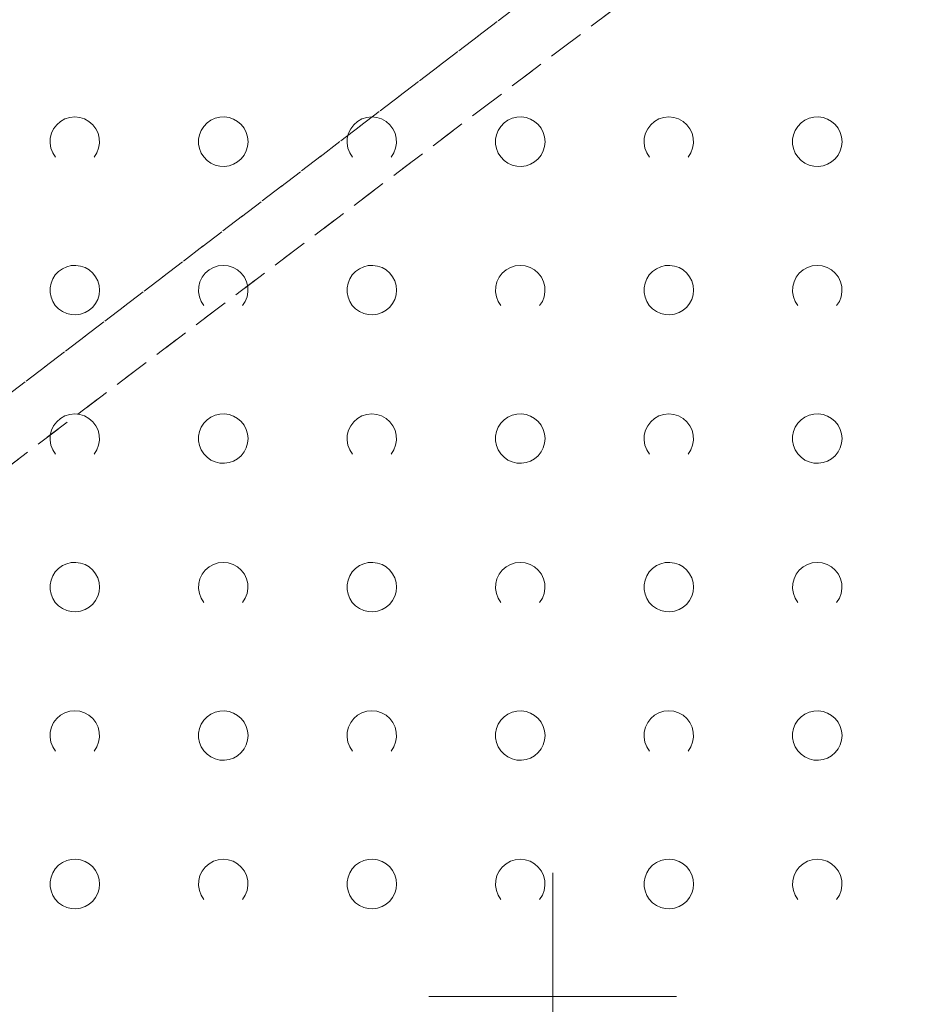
# Model space of a CAD drawing. Extents: x 5474185 to 5474933, y 5916077 to 5916824.
# Tile 51 of 256: x 5474289 to 5474307, y 5916650 to 5916670. Entities that reach past the tile are written whole.
import ezdxf

# ---------------------------------------------------------------- set-up
doc = ezdxf.new("R2010")
doc.units = 0
doc.linetypes.add('PRZER1-1', pattern=[1, 0.5, -0.5])
for name, color, linetype, lineweight in [('GESUZY', 253, 'CONTINUOUS', 18), ('GSSZAD', 254, 'CONTINUOUS', 18), ('Ramka sekcyjna', 253, 'CONTINUOUS', 18)]:
    doc.layers.add(name, color=color, linetype=linetype, lineweight=lineweight)

msp = doc.modelspace()

# ---------------------------------------------------------------- linework, layer by layer
at = {"layer": 'GESUZY', "linetype": 'PRZER1-1', "lineweight": 13}
for p, q in [((5474323.52, 5916688.51, 10.08), (5474277.44, 5916653.33, 10.08)), ((5474277.44, 5916653.33, 10.08), (5474323.52, 5916688.51, 10.08)), ((5474279.42, 5916653.46, 10.08), (5474324.31, 5916687.39, 10.08)), ((5474324.31, 5916687.39, 10.08), (5474279.42, 5916653.46, 10.08))]:
    msp.add_line(p, q, dxfattribs=at)
at = {"layer": 'GSSZAD', "elevation": 10.1, "flags": 128}
for points in [[(5474289.954688, 5916666.958505), (5474289.899433, 5916667.044136), (5474289.862688, 5916667.139191), (5474289.84598, 5916667.239723), (5474289.850002, 5916667.341554), (5474289.874588, 5916667.440454), (5474289.918717, 5916667.532315), (5474289.980554, 5916667.61332), (5474290.057532, 5916667.680104), (5474290.146452, 5916667.729894), (5474290.24362, 5916667.760619), (5474290.345, 5916667.771005), (5474290.44638, 5916667.760619), (5474290.543548, 5916667.729894), (5474290.632468, 5916667.680104), (5474290.709446, 5916667.61332), (5474290.771283, 5916667.532315), (5474290.815412, 5916667.440454), (5474290.839998, 5916667.341554), (5474290.84402, 5916667.239723), (5474290.827312, 5916667.139191), (5474290.790567, 5916667.044136), (5474290.735312, 5916666.958505)], [(5474295.954688, 5916666.958505), (5474295.899433, 5916667.044136), (5474295.862688, 5916667.139191), (5474295.84598, 5916667.239723), (5474295.850002, 5916667.341554), (5474295.874588, 5916667.440454), (5474295.918717, 5916667.532315), (5474295.980554, 5916667.61332), (5474296.057532, 5916667.680104), (5474296.146452, 5916667.729894), (5474296.24362, 5916667.760619), (5474296.345, 5916667.771005), (5474296.44638, 5916667.760619), (5474296.543548, 5916667.729894), (5474296.632468, 5916667.680104), (5474296.709446, 5916667.61332), (5474296.771283, 5916667.532315), (5474296.815412, 5916667.440454), (5474296.839998, 5916667.341554), (5474296.84402, 5916667.239723), (5474296.827312, 5916667.139191), (5474296.790567, 5916667.044136), (5474296.735312, 5916666.958505)], [(5474301.954688, 5916666.958505), (5474301.899433, 5916667.044136), (5474301.862688, 5916667.139191), (5474301.84598, 5916667.239723), (5474301.850002, 5916667.341554), (5474301.874588, 5916667.440454), (5474301.918717, 5916667.532315), (5474301.980554, 5916667.61332), (5474302.057532, 5916667.680104), (5474302.146452, 5916667.729894), (5474302.24362, 5916667.760619), (5474302.345, 5916667.771005), (5474302.44638, 5916667.760619), (5474302.543548, 5916667.729894), (5474302.632468, 5916667.680104), (5474302.709446, 5916667.61332), (5474302.771283, 5916667.532315), (5474302.815412, 5916667.440454), (5474302.839998, 5916667.341554), (5474302.84402, 5916667.239723), (5474302.827312, 5916667.139191), (5474302.790567, 5916667.044136), (5474302.735312, 5916666.958505)], [(5474292.954688, 5916663.958505), (5474292.899433, 5916664.044136), (5474292.862688, 5916664.139191), (5474292.84598, 5916664.239723), (5474292.850002, 5916664.341554), (5474292.874588, 5916664.440454), (5474292.918717, 5916664.532315), (5474292.980554, 5916664.61332), (5474293.057532, 5916664.680104), (5474293.146452, 5916664.729894), (5474293.24362, 5916664.760619), (5474293.345, 5916664.771005), (5474293.44638, 5916664.760619), (5474293.543548, 5916664.729894), (5474293.632468, 5916664.680104), (5474293.709446, 5916664.61332), (5474293.771283, 5916664.532315), (5474293.815412, 5916664.440454), (5474293.839998, 5916664.341554), (5474293.84402, 5916664.239723), (5474293.827312, 5916664.139191), (5474293.790567, 5916664.044136), (5474293.735312, 5916663.958505)], [(5474298.954688, 5916663.958505), (5474298.899433, 5916664.044136), (5474298.862688, 5916664.139191), (5474298.84598, 5916664.239723), (5474298.850002, 5916664.341554), (5474298.874588, 5916664.440454), (5474298.918717, 5916664.532315), (5474298.980554, 5916664.61332), (5474299.057532, 5916664.680104), (5474299.146452, 5916664.729894), (5474299.24362, 5916664.760619), (5474299.345, 5916664.771005), (5474299.44638, 5916664.760619), (5474299.543548, 5916664.729894), (5474299.632468, 5916664.680104), (5474299.709446, 5916664.61332), (5474299.771283, 5916664.532315), (5474299.815412, 5916664.440454), (5474299.839998, 5916664.341554), (5474299.84402, 5916664.239723), (5474299.827312, 5916664.139191), (5474299.790567, 5916664.044136), (5474299.735312, 5916663.958505)], [(5474304.954688, 5916663.958505), (5474304.899433, 5916664.044136), (5474304.862688, 5916664.139191), (5474304.84598, 5916664.239723), (5474304.850002, 5916664.341554), (5474304.874588, 5916664.440454), (5474304.918717, 5916664.532315), (5474304.980554, 5916664.61332), (5474305.057532, 5916664.680104), (5474305.146452, 5916664.729894), (5474305.24362, 5916664.760619), (5474305.345, 5916664.771005), (5474305.44638, 5916664.760619), (5474305.543548, 5916664.729894), (5474305.632468, 5916664.680104), (5474305.709446, 5916664.61332), (5474305.771283, 5916664.532315), (5474305.815412, 5916664.440454), (5474305.839998, 5916664.341554), (5474305.84402, 5916664.239723), (5474305.827312, 5916664.139191), (5474305.790567, 5916664.044136), (5474305.735312, 5916663.958505)], [(5474289.954688, 5916660.958505), (5474289.899433, 5916661.044136), (5474289.862688, 5916661.139191), (5474289.84598, 5916661.239723), (5474289.850002, 5916661.341554), (5474289.874588, 5916661.440454), (5474289.918717, 5916661.532315), (5474289.980554, 5916661.61332), (5474290.057532, 5916661.680104), (5474290.146452, 5916661.729894), (5474290.24362, 5916661.760619), (5474290.345, 5916661.771005), (5474290.44638, 5916661.760619), (5474290.543548, 5916661.729894), (5474290.632468, 5916661.680104), (5474290.709446, 5916661.61332), (5474290.771283, 5916661.532315), (5474290.815412, 5916661.440454), (5474290.839998, 5916661.341554), (5474290.84402, 5916661.239723), (5474290.827312, 5916661.139191), (5474290.790567, 5916661.044136), (5474290.735312, 5916660.958505)], [(5474295.954688, 5916660.958505), (5474295.899433, 5916661.044136), (5474295.862688, 5916661.139191), (5474295.84598, 5916661.239723), (5474295.850002, 5916661.341554), (5474295.874588, 5916661.440454), (5474295.918717, 5916661.532315), (5474295.980554, 5916661.61332), (5474296.057532, 5916661.680104), (5474296.146452, 5916661.729894), (5474296.24362, 5916661.760619), (5474296.345, 5916661.771005), (5474296.44638, 5916661.760619), (5474296.543548, 5916661.729894), (5474296.632468, 5916661.680104), (5474296.709446, 5916661.61332), (5474296.771283, 5916661.532315), (5474296.815412, 5916661.440454), (5474296.839998, 5916661.341554), (5474296.84402, 5916661.239723), (5474296.827312, 5916661.139191), (5474296.790567, 5916661.044136), (5474296.735312, 5916660.958505)], [(5474301.954688, 5916660.958505), (5474301.899433, 5916661.044136), (5474301.862688, 5916661.139191), (5474301.84598, 5916661.239723), (5474301.850002, 5916661.341554), (5474301.874588, 5916661.440454), (5474301.918717, 5916661.532315), (5474301.980554, 5916661.61332), (5474302.057532, 5916661.680104), (5474302.146452, 5916661.729894), (5474302.24362, 5916661.760619), (5474302.345, 5916661.771005), (5474302.44638, 5916661.760619), (5474302.543548, 5916661.729894), (5474302.632468, 5916661.680104), (5474302.709446, 5916661.61332), (5474302.771283, 5916661.532315), (5474302.815412, 5916661.440454), (5474302.839998, 5916661.341554), (5474302.84402, 5916661.239723), (5474302.827312, 5916661.139191), (5474302.790567, 5916661.044136), (5474302.735312, 5916660.958505)], [(5474292.954688, 5916657.958505), (5474292.899433, 5916658.044136), (5474292.862688, 5916658.139191), (5474292.84598, 5916658.239723), (5474292.850002, 5916658.341554), (5474292.874588, 5916658.440454), (5474292.918717, 5916658.532315), (5474292.980554, 5916658.61332), (5474293.057532, 5916658.680104), (5474293.146452, 5916658.729894), (5474293.24362, 5916658.760619), (5474293.345, 5916658.771005), (5474293.44638, 5916658.760619), (5474293.543548, 5916658.729894), (5474293.632468, 5916658.680104), (5474293.709446, 5916658.61332), (5474293.771283, 5916658.532315), (5474293.815412, 5916658.440454), (5474293.839998, 5916658.341554), (5474293.84402, 5916658.239723), (5474293.827312, 5916658.139191), (5474293.790567, 5916658.044136), (5474293.735312, 5916657.958505)], [(5474298.954688, 5916657.958505), (5474298.899433, 5916658.044136), (5474298.862688, 5916658.139191), (5474298.84598, 5916658.239723), (5474298.850002, 5916658.341554), (5474298.874588, 5916658.440454), (5474298.918717, 5916658.532315), (5474298.980554, 5916658.61332), (5474299.057532, 5916658.680104), (5474299.146452, 5916658.729894), (5474299.24362, 5916658.760619), (5474299.345, 5916658.771005), (5474299.44638, 5916658.760619), (5474299.543548, 5916658.729894), (5474299.632468, 5916658.680104), (5474299.709446, 5916658.61332), (5474299.771283, 5916658.532315), (5474299.815412, 5916658.440454), (5474299.839998, 5916658.341554), (5474299.84402, 5916658.239723), (5474299.827312, 5916658.139191), (5474299.790567, 5916658.044136), (5474299.735312, 5916657.958505)], [(5474304.954688, 5916657.958505), (5474304.899433, 5916658.044136), (5474304.862688, 5916658.139191), (5474304.84598, 5916658.239723), (5474304.850002, 5916658.341554), (5474304.874588, 5916658.440454), (5474304.918717, 5916658.532315), (5474304.980554, 5916658.61332), (5474305.057532, 5916658.680104), (5474305.146452, 5916658.729894), (5474305.24362, 5916658.760619), (5474305.345, 5916658.771005), (5474305.44638, 5916658.760619), (5474305.543548, 5916658.729894), (5474305.632468, 5916658.680104), (5474305.709446, 5916658.61332), (5474305.771283, 5916658.532315), (5474305.815412, 5916658.440454), (5474305.839998, 5916658.341554), (5474305.84402, 5916658.239723), (5474305.827312, 5916658.139191), (5474305.790567, 5916658.044136), (5474305.735312, 5916657.958505)], [(5474289.954688, 5916654.958505), (5474289.899433, 5916655.044136), (5474289.862688, 5916655.139191), (5474289.84598, 5916655.239723), (5474289.850002, 5916655.341554), (5474289.874588, 5916655.440454), (5474289.918717, 5916655.532315), (5474289.980554, 5916655.61332), (5474290.057532, 5916655.680104), (5474290.146452, 5916655.729894), (5474290.24362, 5916655.760619), (5474290.345, 5916655.771005), (5474290.44638, 5916655.760619), (5474290.543548, 5916655.729894), (5474290.632468, 5916655.680104), (5474290.709446, 5916655.61332), (5474290.771283, 5916655.532315), (5474290.815412, 5916655.440454), (5474290.839998, 5916655.341554), (5474290.84402, 5916655.239723), (5474290.827312, 5916655.139191), (5474290.790567, 5916655.044136), (5474290.735312, 5916654.958505)], [(5474295.954688, 5916654.958505), (5474295.899433, 5916655.044136), (5474295.862688, 5916655.139191), (5474295.84598, 5916655.239723), (5474295.850002, 5916655.341554), (5474295.874588, 5916655.440454), (5474295.918717, 5916655.532315), (5474295.980554, 5916655.61332), (5474296.057532, 5916655.680104), (5474296.146452, 5916655.729894), (5474296.24362, 5916655.760619), (5474296.345, 5916655.771005), (5474296.44638, 5916655.760619), (5474296.543548, 5916655.729894), (5474296.632468, 5916655.680104), (5474296.709446, 5916655.61332), (5474296.771283, 5916655.532315), (5474296.815412, 5916655.440454), (5474296.839998, 5916655.341554), (5474296.84402, 5916655.239723), (5474296.827312, 5916655.139191), (5474296.790567, 5916655.044136), (5474296.735312, 5916654.958505)], [(5474301.954688, 5916654.958505), (5474301.899433, 5916655.044136), (5474301.862688, 5916655.139191), (5474301.84598, 5916655.239723), (5474301.850002, 5916655.341554), (5474301.874588, 5916655.440454), (5474301.918717, 5916655.532315), (5474301.980554, 5916655.61332), (5474302.057532, 5916655.680104), (5474302.146452, 5916655.729894), (5474302.24362, 5916655.760619), (5474302.345, 5916655.771005), (5474302.44638, 5916655.760619), (5474302.543548, 5916655.729894), (5474302.632468, 5916655.680104), (5474302.709446, 5916655.61332), (5474302.771283, 5916655.532315), (5474302.815412, 5916655.440454), (5474302.839998, 5916655.341554), (5474302.84402, 5916655.239723), (5474302.827312, 5916655.139191), (5474302.790567, 5916655.044136), (5474302.735312, 5916654.958505)], [(5474292.954688, 5916651.958505), (5474292.899433, 5916652.044136), (5474292.862688, 5916652.139191), (5474292.84598, 5916652.239723), (5474292.850002, 5916652.341554), (5474292.874588, 5916652.440454), (5474292.918717, 5916652.532315), (5474292.980554, 5916652.61332), (5474293.057532, 5916652.680104), (5474293.146452, 5916652.729894), (5474293.24362, 5916652.760619), (5474293.345, 5916652.771005), (5474293.44638, 5916652.760619), (5474293.543548, 5916652.729894), (5474293.632468, 5916652.680104), (5474293.709446, 5916652.61332), (5474293.771283, 5916652.532315), (5474293.815412, 5916652.440454), (5474293.839998, 5916652.341554), (5474293.84402, 5916652.239723), (5474293.827312, 5916652.139191), (5474293.790567, 5916652.044136), (5474293.735312, 5916651.958505)], [(5474298.954688, 5916651.958505), (5474298.899433, 5916652.044136), (5474298.862688, 5916652.139191), (5474298.84598, 5916652.239723), (5474298.850002, 5916652.341554), (5474298.874588, 5916652.440454), (5474298.918717, 5916652.532315), (5474298.980554, 5916652.61332), (5474299.057532, 5916652.680104), (5474299.146452, 5916652.729894), (5474299.24362, 5916652.760619), (5474299.345, 5916652.771005), (5474299.44638, 5916652.760619), (5474299.543548, 5916652.729894), (5474299.632468, 5916652.680104), (5474299.709446, 5916652.61332), (5474299.771283, 5916652.532315), (5474299.815412, 5916652.440454), (5474299.839998, 5916652.341554), (5474299.84402, 5916652.239723), (5474299.827312, 5916652.139191), (5474299.790567, 5916652.044136), (5474299.735312, 5916651.958505)], [(5474304.954688, 5916651.958505), (5474304.899433, 5916652.044136), (5474304.862688, 5916652.139191), (5474304.84598, 5916652.239723), (5474304.850002, 5916652.341554), (5474304.874588, 5916652.440454), (5474304.918717, 5916652.532315), (5474304.980554, 5916652.61332), (5474305.057532, 5916652.680104), (5474305.146452, 5916652.729894), (5474305.24362, 5916652.760619), (5474305.345, 5916652.771005), (5474305.44638, 5916652.760619), (5474305.543548, 5916652.729894), (5474305.632468, 5916652.680104), (5474305.709446, 5916652.61332), (5474305.771283, 5916652.532315), (5474305.815412, 5916652.440454), (5474305.839998, 5916652.341554), (5474305.84402, 5916652.239723), (5474305.827312, 5916652.139191), (5474305.790567, 5916652.044136), (5474305.735312, 5916651.958505)]]:
    msp.add_lwpolyline(points, dxfattribs=at)
for points in [[(5474293.845, 5916667.271005), (5474293.835964, 5916667.365631), (5474293.809184, 5916667.456836), (5474293.765627, 5916667.541325), (5474293.706867, 5916667.616045), (5474293.635028, 5916667.678293), (5474293.552708, 5916667.725821), (5474293.462879, 5916667.756911), (5474293.368791, 5916667.770439), (5474293.273843, 5916667.765916), (5474293.181466, 5916667.743505), (5474293.095, 5916667.704018), (5474293.01757, 5916667.64888), (5474292.951973, 5916667.580084), (5474292.900582, 5916667.500118), (5474292.865254, 5916667.411871), (5474292.847264, 5916667.318533), (5474292.847264, 5916667.223477), (5474292.865254, 5916667.130139), (5474292.900582, 5916667.041892), (5474292.951973, 5916666.961926), (5474293.01757, 5916666.89313), (5474293.095, 5916666.837992), (5474293.181466, 5916666.798505), (5474293.273843, 5916666.776094), (5474293.368791, 5916666.771571), (5474293.462879, 5916666.785099), (5474293.552708, 5916666.816189), (5474293.635028, 5916666.863717), (5474293.706867, 5916666.925965), (5474293.765627, 5916667.000685), (5474293.809184, 5916667.085174), (5474293.835964, 5916667.176379), (5474293.845, 5916667.271005)], [(5474299.845, 5916667.271005), (5474299.835964, 5916667.365631), (5474299.809184, 5916667.456836), (5474299.765627, 5916667.541325), (5474299.706867, 5916667.616045), (5474299.635028, 5916667.678293), (5474299.552708, 5916667.725821), (5474299.462879, 5916667.756911), (5474299.368791, 5916667.770439), (5474299.273843, 5916667.765916), (5474299.181466, 5916667.743505), (5474299.095, 5916667.704018), (5474299.01757, 5916667.64888), (5474298.951973, 5916667.580084), (5474298.900582, 5916667.500118), (5474298.865254, 5916667.411871), (5474298.847264, 5916667.318533), (5474298.847264, 5916667.223477), (5474298.865254, 5916667.130139), (5474298.900582, 5916667.041892), (5474298.951973, 5916666.961926), (5474299.01757, 5916666.89313), (5474299.095, 5916666.837992), (5474299.181466, 5916666.798505), (5474299.273843, 5916666.776094), (5474299.368791, 5916666.771571), (5474299.462879, 5916666.785099), (5474299.552708, 5916666.816189), (5474299.635028, 5916666.863717), (5474299.706867, 5916666.925965), (5474299.765627, 5916667.000685), (5474299.809184, 5916667.085174), (5474299.835964, 5916667.176379), (5474299.845, 5916667.271005)], [(5474305.845, 5916667.271005), (5474305.835964, 5916667.365631), (5474305.809184, 5916667.456836), (5474305.765627, 5916667.541325), (5474305.706867, 5916667.616045), (5474305.635028, 5916667.678293), (5474305.552708, 5916667.725821), (5474305.462879, 5916667.756911), (5474305.368791, 5916667.770439), (5474305.273843, 5916667.765916), (5474305.181466, 5916667.743505), (5474305.095, 5916667.704018), (5474305.01757, 5916667.64888), (5474304.951973, 5916667.580084), (5474304.900582, 5916667.500118), (5474304.865254, 5916667.411871), (5474304.847264, 5916667.318533), (5474304.847264, 5916667.223477), (5474304.865254, 5916667.130139), (5474304.900582, 5916667.041892), (5474304.951973, 5916666.961926), (5474305.01757, 5916666.89313), (5474305.095, 5916666.837992), (5474305.181466, 5916666.798505), (5474305.273843, 5916666.776094), (5474305.368791, 5916666.771571), (5474305.462879, 5916666.785099), (5474305.552708, 5916666.816189), (5474305.635028, 5916666.863717), (5474305.706867, 5916666.925965), (5474305.765627, 5916667.000685), (5474305.809184, 5916667.085174), (5474305.835964, 5916667.176379), (5474305.845, 5916667.271005)], [(5474290.845, 5916664.271005), (5474290.835964, 5916664.365631), (5474290.809184, 5916664.456836), (5474290.765627, 5916664.541325), (5474290.706867, 5916664.616045), (5474290.635028, 5916664.678293), (5474290.552708, 5916664.725821), (5474290.462879, 5916664.756911), (5474290.368791, 5916664.770439), (5474290.273843, 5916664.765916), (5474290.181466, 5916664.743505), (5474290.095, 5916664.704018), (5474290.01757, 5916664.64888), (5474289.951973, 5916664.580084), (5474289.900582, 5916664.500118), (5474289.865254, 5916664.411871), (5474289.847264, 5916664.318533), (5474289.847264, 5916664.223477), (5474289.865254, 5916664.130139), (5474289.900582, 5916664.041892), (5474289.951973, 5916663.961926), (5474290.01757, 5916663.89313), (5474290.095, 5916663.837992), (5474290.181466, 5916663.798505), (5474290.273843, 5916663.776094), (5474290.368791, 5916663.771571), (5474290.462879, 5916663.785099), (5474290.552708, 5916663.816189), (5474290.635028, 5916663.863717), (5474290.706867, 5916663.925965), (5474290.765627, 5916664.000685), (5474290.809184, 5916664.085174), (5474290.835964, 5916664.176379), (5474290.845, 5916664.271005)], [(5474296.845, 5916664.271005), (5474296.835964, 5916664.365631), (5474296.809184, 5916664.456836), (5474296.765627, 5916664.541325), (5474296.706867, 5916664.616045), (5474296.635028, 5916664.678293), (5474296.552708, 5916664.725821), (5474296.462879, 5916664.756911), (5474296.368791, 5916664.770439), (5474296.273843, 5916664.765916), (5474296.181466, 5916664.743505), (5474296.095, 5916664.704018), (5474296.01757, 5916664.64888), (5474295.951973, 5916664.580084), (5474295.900582, 5916664.500118), (5474295.865254, 5916664.411871), (5474295.847264, 5916664.318533), (5474295.847264, 5916664.223477), (5474295.865254, 5916664.130139), (5474295.900582, 5916664.041892), (5474295.951973, 5916663.961926), (5474296.01757, 5916663.89313), (5474296.095, 5916663.837992), (5474296.181466, 5916663.798505), (5474296.273843, 5916663.776094), (5474296.368791, 5916663.771571), (5474296.462879, 5916663.785099), (5474296.552708, 5916663.816189), (5474296.635028, 5916663.863717), (5474296.706867, 5916663.925965), (5474296.765627, 5916664.000685), (5474296.809184, 5916664.085174), (5474296.835964, 5916664.176379), (5474296.845, 5916664.271005)], [(5474302.845, 5916664.271005), (5474302.835964, 5916664.365631), (5474302.809184, 5916664.456836), (5474302.765627, 5916664.541325), (5474302.706867, 5916664.616045), (5474302.635028, 5916664.678293), (5474302.552708, 5916664.725821), (5474302.462879, 5916664.756911), (5474302.368791, 5916664.770439), (5474302.273843, 5916664.765916), (5474302.181466, 5916664.743505), (5474302.095, 5916664.704018), (5474302.01757, 5916664.64888), (5474301.951973, 5916664.580084), (5474301.900582, 5916664.500118), (5474301.865254, 5916664.411871), (5474301.847264, 5916664.318533), (5474301.847264, 5916664.223477), (5474301.865254, 5916664.130139), (5474301.900582, 5916664.041892), (5474301.951973, 5916663.961926), (5474302.01757, 5916663.89313), (5474302.095, 5916663.837992), (5474302.181466, 5916663.798505), (5474302.273843, 5916663.776094), (5474302.368791, 5916663.771571), (5474302.462879, 5916663.785099), (5474302.552708, 5916663.816189), (5474302.635028, 5916663.863717), (5474302.706867, 5916663.925965), (5474302.765627, 5916664.000685), (5474302.809184, 5916664.085174), (5474302.835964, 5916664.176379), (5474302.845, 5916664.271005)], [(5474293.845, 5916661.271005), (5474293.835964, 5916661.365631), (5474293.809184, 5916661.456836), (5474293.765627, 5916661.541325), (5474293.706867, 5916661.616045), (5474293.635028, 5916661.678293), (5474293.552708, 5916661.725821), (5474293.462879, 5916661.756911), (5474293.368791, 5916661.770439), (5474293.273843, 5916661.765916), (5474293.181466, 5916661.743505), (5474293.095, 5916661.704018), (5474293.01757, 5916661.64888), (5474292.951973, 5916661.580084), (5474292.900582, 5916661.500118), (5474292.865254, 5916661.411871), (5474292.847264, 5916661.318533), (5474292.847264, 5916661.223477), (5474292.865254, 5916661.130139), (5474292.900582, 5916661.041892), (5474292.951973, 5916660.961926), (5474293.01757, 5916660.89313), (5474293.095, 5916660.837992), (5474293.181466, 5916660.798505), (5474293.273843, 5916660.776094), (5474293.368791, 5916660.771571), (5474293.462879, 5916660.785099), (5474293.552708, 5916660.816189), (5474293.635028, 5916660.863717), (5474293.706867, 5916660.925965), (5474293.765627, 5916661.000685), (5474293.809184, 5916661.085174), (5474293.835964, 5916661.176379), (5474293.845, 5916661.271005)], [(5474299.845, 5916661.271005), (5474299.835964, 5916661.365631), (5474299.809184, 5916661.456836), (5474299.765627, 5916661.541325), (5474299.706867, 5916661.616045), (5474299.635028, 5916661.678293), (5474299.552708, 5916661.725821), (5474299.462879, 5916661.756911), (5474299.368791, 5916661.770439), (5474299.273843, 5916661.765916), (5474299.181466, 5916661.743505), (5474299.095, 5916661.704018), (5474299.01757, 5916661.64888), (5474298.951973, 5916661.580084), (5474298.900582, 5916661.500118), (5474298.865254, 5916661.411871), (5474298.847264, 5916661.318533), (5474298.847264, 5916661.223477), (5474298.865254, 5916661.130139), (5474298.900582, 5916661.041892), (5474298.951973, 5916660.961926), (5474299.01757, 5916660.89313), (5474299.095, 5916660.837992), (5474299.181466, 5916660.798505), (5474299.273843, 5916660.776094), (5474299.368791, 5916660.771571), (5474299.462879, 5916660.785099), (5474299.552708, 5916660.816189), (5474299.635028, 5916660.863717), (5474299.706867, 5916660.925965), (5474299.765627, 5916661.000685), (5474299.809184, 5916661.085174), (5474299.835964, 5916661.176379), (5474299.845, 5916661.271005)], [(5474305.845, 5916661.271005), (5474305.835964, 5916661.365631), (5474305.809184, 5916661.456836), (5474305.765627, 5916661.541325), (5474305.706867, 5916661.616045), (5474305.635028, 5916661.678293), (5474305.552708, 5916661.725821), (5474305.462879, 5916661.756911), (5474305.368791, 5916661.770439), (5474305.273843, 5916661.765916), (5474305.181466, 5916661.743505), (5474305.095, 5916661.704018), (5474305.01757, 5916661.64888), (5474304.951973, 5916661.580084), (5474304.900582, 5916661.500118), (5474304.865254, 5916661.411871), (5474304.847264, 5916661.318533), (5474304.847264, 5916661.223477), (5474304.865254, 5916661.130139), (5474304.900582, 5916661.041892), (5474304.951973, 5916660.961926), (5474305.01757, 5916660.89313), (5474305.095, 5916660.837992), (5474305.181466, 5916660.798505), (5474305.273843, 5916660.776094), (5474305.368791, 5916660.771571), (5474305.462879, 5916660.785099), (5474305.552708, 5916660.816189), (5474305.635028, 5916660.863717), (5474305.706867, 5916660.925965), (5474305.765627, 5916661.000685), (5474305.809184, 5916661.085174), (5474305.835964, 5916661.176379), (5474305.845, 5916661.271005)], [(5474290.845, 5916658.271005), (5474290.835964, 5916658.365631), (5474290.809184, 5916658.456836), (5474290.765627, 5916658.541325), (5474290.706867, 5916658.616045), (5474290.635028, 5916658.678293), (5474290.552708, 5916658.725821), (5474290.462879, 5916658.756911), (5474290.368791, 5916658.770439), (5474290.273843, 5916658.765916), (5474290.181466, 5916658.743505), (5474290.095, 5916658.704018), (5474290.01757, 5916658.64888), (5474289.951973, 5916658.580084), (5474289.900582, 5916658.500118), (5474289.865254, 5916658.411871), (5474289.847264, 5916658.318533), (5474289.847264, 5916658.223477), (5474289.865254, 5916658.130139), (5474289.900582, 5916658.041892), (5474289.951973, 5916657.961926), (5474290.01757, 5916657.89313), (5474290.095, 5916657.837992), (5474290.181466, 5916657.798505), (5474290.273843, 5916657.776094), (5474290.368791, 5916657.771571), (5474290.462879, 5916657.785099), (5474290.552708, 5916657.816189), (5474290.635028, 5916657.863717), (5474290.706867, 5916657.925965), (5474290.765627, 5916658.000685), (5474290.809184, 5916658.085174), (5474290.835964, 5916658.176379), (5474290.845, 5916658.271005)], [(5474296.845, 5916658.271005), (5474296.835964, 5916658.365631), (5474296.809184, 5916658.456836), (5474296.765627, 5916658.541325), (5474296.706867, 5916658.616045), (5474296.635028, 5916658.678293), (5474296.552708, 5916658.725821), (5474296.462879, 5916658.756911), (5474296.368791, 5916658.770439), (5474296.273843, 5916658.765916), (5474296.181466, 5916658.743505), (5474296.095, 5916658.704018), (5474296.01757, 5916658.64888), (5474295.951973, 5916658.580084), (5474295.900582, 5916658.500118), (5474295.865254, 5916658.411871), (5474295.847264, 5916658.318533), (5474295.847264, 5916658.223477), (5474295.865254, 5916658.130139), (5474295.900582, 5916658.041892), (5474295.951973, 5916657.961926), (5474296.01757, 5916657.89313), (5474296.095, 5916657.837992), (5474296.181466, 5916657.798505), (5474296.273843, 5916657.776094), (5474296.368791, 5916657.771571), (5474296.462879, 5916657.785099), (5474296.552708, 5916657.816189), (5474296.635028, 5916657.863717), (5474296.706867, 5916657.925965), (5474296.765627, 5916658.000685), (5474296.809184, 5916658.085174), (5474296.835964, 5916658.176379), (5474296.845, 5916658.271005)], [(5474302.845, 5916658.271005), (5474302.835964, 5916658.365631), (5474302.809184, 5916658.456836), (5474302.765627, 5916658.541325), (5474302.706867, 5916658.616045), (5474302.635028, 5916658.678293), (5474302.552708, 5916658.725821), (5474302.462879, 5916658.756911), (5474302.368791, 5916658.770439), (5474302.273843, 5916658.765916), (5474302.181466, 5916658.743505), (5474302.095, 5916658.704018), (5474302.01757, 5916658.64888), (5474301.951973, 5916658.580084), (5474301.900582, 5916658.500118), (5474301.865254, 5916658.411871), (5474301.847264, 5916658.318533), (5474301.847264, 5916658.223477), (5474301.865254, 5916658.130139), (5474301.900582, 5916658.041892), (5474301.951973, 5916657.961926), (5474302.01757, 5916657.89313), (5474302.095, 5916657.837992), (5474302.181466, 5916657.798505), (5474302.273843, 5916657.776094), (5474302.368791, 5916657.771571), (5474302.462879, 5916657.785099), (5474302.552708, 5916657.816189), (5474302.635028, 5916657.863717), (5474302.706867, 5916657.925965), (5474302.765627, 5916658.000685), (5474302.809184, 5916658.085174), (5474302.835964, 5916658.176379), (5474302.845, 5916658.271005)], [(5474293.845, 5916655.271005), (5474293.835964, 5916655.365631), (5474293.809184, 5916655.456836), (5474293.765627, 5916655.541325), (5474293.706867, 5916655.616045), (5474293.635028, 5916655.678293), (5474293.552708, 5916655.725821), (5474293.462879, 5916655.756911), (5474293.368791, 5916655.770439), (5474293.273843, 5916655.765916), (5474293.181466, 5916655.743505), (5474293.095, 5916655.704018), (5474293.01757, 5916655.64888), (5474292.951973, 5916655.580084), (5474292.900582, 5916655.500118), (5474292.865254, 5916655.411871), (5474292.847264, 5916655.318533), (5474292.847264, 5916655.223477), (5474292.865254, 5916655.130139), (5474292.900582, 5916655.041892), (5474292.951973, 5916654.961926), (5474293.01757, 5916654.89313), (5474293.095, 5916654.837992), (5474293.181466, 5916654.798505), (5474293.273843, 5916654.776094), (5474293.368791, 5916654.771571), (5474293.462879, 5916654.785099), (5474293.552708, 5916654.816189), (5474293.635028, 5916654.863717), (5474293.706867, 5916654.925965), (5474293.765627, 5916655.000685), (5474293.809184, 5916655.085174), (5474293.835964, 5916655.176379), (5474293.845, 5916655.271005)], [(5474299.845, 5916655.271005), (5474299.835964, 5916655.365631), (5474299.809184, 5916655.456836), (5474299.765627, 5916655.541325), (5474299.706867, 5916655.616045), (5474299.635028, 5916655.678293), (5474299.552708, 5916655.725821), (5474299.462879, 5916655.756911), (5474299.368791, 5916655.770439), (5474299.273843, 5916655.765916), (5474299.181466, 5916655.743505), (5474299.095, 5916655.704018), (5474299.01757, 5916655.64888), (5474298.951973, 5916655.580084), (5474298.900582, 5916655.500118), (5474298.865254, 5916655.411871), (5474298.847264, 5916655.318533), (5474298.847264, 5916655.223477), (5474298.865254, 5916655.130139), (5474298.900582, 5916655.041892), (5474298.951973, 5916654.961926), (5474299.01757, 5916654.89313), (5474299.095, 5916654.837992), (5474299.181466, 5916654.798505), (5474299.273843, 5916654.776094), (5474299.368791, 5916654.771571), (5474299.462879, 5916654.785099), (5474299.552708, 5916654.816189), (5474299.635028, 5916654.863717), (5474299.706867, 5916654.925965), (5474299.765627, 5916655.000685), (5474299.809184, 5916655.085174), (5474299.835964, 5916655.176379), (5474299.845, 5916655.271005)], [(5474305.845, 5916655.271005), (5474305.835964, 5916655.365631), (5474305.809184, 5916655.456836), (5474305.765627, 5916655.541325), (5474305.706867, 5916655.616045), (5474305.635028, 5916655.678293), (5474305.552708, 5916655.725821), (5474305.462879, 5916655.756911), (5474305.368791, 5916655.770439), (5474305.273843, 5916655.765916), (5474305.181466, 5916655.743505), (5474305.095, 5916655.704018), (5474305.01757, 5916655.64888), (5474304.951973, 5916655.580084), (5474304.900582, 5916655.500118), (5474304.865254, 5916655.411871), (5474304.847264, 5916655.318533), (5474304.847264, 5916655.223477), (5474304.865254, 5916655.130139), (5474304.900582, 5916655.041892), (5474304.951973, 5916654.961926), (5474305.01757, 5916654.89313), (5474305.095, 5916654.837992), (5474305.181466, 5916654.798505), (5474305.273843, 5916654.776094), (5474305.368791, 5916654.771571), (5474305.462879, 5916654.785099), (5474305.552708, 5916654.816189), (5474305.635028, 5916654.863717), (5474305.706867, 5916654.925965), (5474305.765627, 5916655.000685), (5474305.809184, 5916655.085174), (5474305.835964, 5916655.176379), (5474305.845, 5916655.271005)], [(5474290.845, 5916652.271005), (5474290.835964, 5916652.365631), (5474290.809184, 5916652.456836), (5474290.765627, 5916652.541325), (5474290.706867, 5916652.616045), (5474290.635028, 5916652.678293), (5474290.552708, 5916652.725821), (5474290.462879, 5916652.756911), (5474290.368791, 5916652.770439), (5474290.273843, 5916652.765916), (5474290.181466, 5916652.743505), (5474290.095, 5916652.704018), (5474290.01757, 5916652.64888), (5474289.951973, 5916652.580084), (5474289.900582, 5916652.500118), (5474289.865254, 5916652.411871), (5474289.847264, 5916652.318533), (5474289.847264, 5916652.223477), (5474289.865254, 5916652.130139), (5474289.900582, 5916652.041892), (5474289.951973, 5916651.961926), (5474290.01757, 5916651.89313), (5474290.095, 5916651.837992), (5474290.181466, 5916651.798505), (5474290.273843, 5916651.776094), (5474290.368791, 5916651.771571), (5474290.462879, 5916651.785099), (5474290.552708, 5916651.816189), (5474290.635028, 5916651.863717), (5474290.706867, 5916651.925965), (5474290.765627, 5916652.000685), (5474290.809184, 5916652.085174), (5474290.835964, 5916652.176379), (5474290.845, 5916652.271005)], [(5474296.845, 5916652.271005), (5474296.835964, 5916652.365631), (5474296.809184, 5916652.456836), (5474296.765627, 5916652.541325), (5474296.706867, 5916652.616045), (5474296.635028, 5916652.678293), (5474296.552708, 5916652.725821), (5474296.462879, 5916652.756911), (5474296.368791, 5916652.770439), (5474296.273843, 5916652.765916), (5474296.181466, 5916652.743505), (5474296.095, 5916652.704018), (5474296.01757, 5916652.64888), (5474295.951973, 5916652.580084), (5474295.900582, 5916652.500118), (5474295.865254, 5916652.411871), (5474295.847264, 5916652.318533), (5474295.847264, 5916652.223477), (5474295.865254, 5916652.130139), (5474295.900582, 5916652.041892), (5474295.951973, 5916651.961926), (5474296.01757, 5916651.89313), (5474296.095, 5916651.837992), (5474296.181466, 5916651.798505), (5474296.273843, 5916651.776094), (5474296.368791, 5916651.771571), (5474296.462879, 5916651.785099), (5474296.552708, 5916651.816189), (5474296.635028, 5916651.863717), (5474296.706867, 5916651.925965), (5474296.765627, 5916652.000685), (5474296.809184, 5916652.085174), (5474296.835964, 5916652.176379), (5474296.845, 5916652.271005)], [(5474302.845, 5916652.271005), (5474302.835964, 5916652.365631), (5474302.809184, 5916652.456836), (5474302.765627, 5916652.541325), (5474302.706867, 5916652.616045), (5474302.635028, 5916652.678293), (5474302.552708, 5916652.725821), (5474302.462879, 5916652.756911), (5474302.368791, 5916652.770439), (5474302.273843, 5916652.765916), (5474302.181466, 5916652.743505), (5474302.095, 5916652.704018), (5474302.01757, 5916652.64888), (5474301.951973, 5916652.580084), (5474301.900582, 5916652.500118), (5474301.865254, 5916652.411871), (5474301.847264, 5916652.318533), (5474301.847264, 5916652.223477), (5474301.865254, 5916652.130139), (5474301.900582, 5916652.041892), (5474301.951973, 5916651.961926), (5474302.01757, 5916651.89313), (5474302.095, 5916651.837992), (5474302.181466, 5916651.798505), (5474302.273843, 5916651.776094), (5474302.368791, 5916651.771571), (5474302.462879, 5916651.785099), (5474302.552708, 5916651.816189), (5474302.635028, 5916651.863717), (5474302.706867, 5916651.925965), (5474302.765627, 5916652.000685), (5474302.809184, 5916652.085174), (5474302.835964, 5916652.176379), (5474302.845, 5916652.271005)]]:
    msp.add_lwpolyline(points, close=True, dxfattribs=at)
at = {"layer": 'Ramka sekcyjna', "linetype": 'Continuous', "lineweight": 18, "elevation": 100, "flags": 128}
for points in [[(5474300, 5916647.5), (5474300, 5916652.5)], [(5474302.5, 5916650), (5474297.5, 5916650)]]:
    msp.add_lwpolyline(points, dxfattribs=at)

doc.saveas('drawing.dxf')
